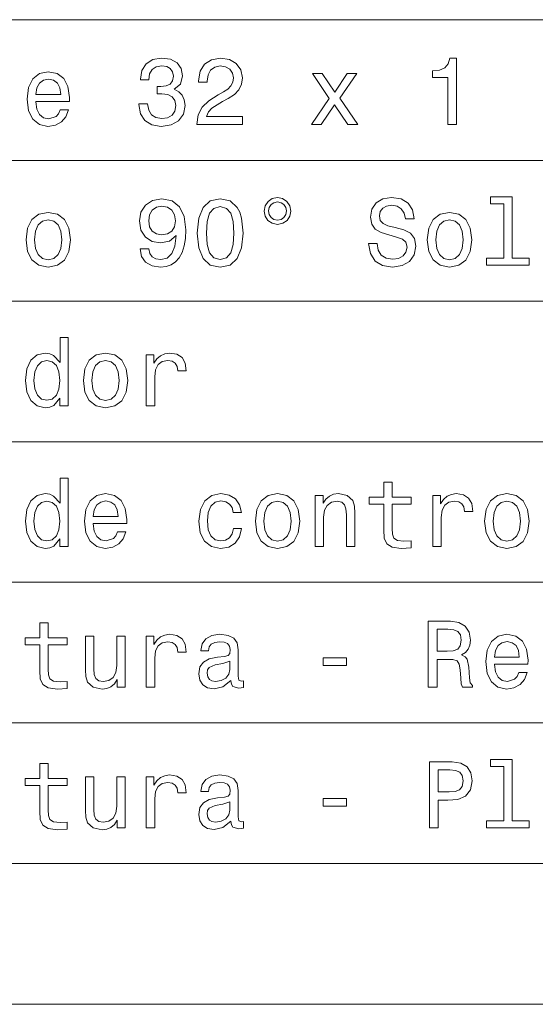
# Model space of a CAD drawing. Extents: x 0 to 420, y 0 to 297.
# Tile 37 of 39: x 357 to 377, y 218 to 255. Entities that reach past the tile are written whole.
import ezdxf

# ---------------------------------------------------------------- set-up
doc = ezdxf.new("R2010")
doc.units = 0

msp = doc.modelspace()

# ---------------------------------------------------------------- linework, layer by layer
at = {"color": 7, "lineweight": 13}
for p, q in [((338.998383, 255.070892), (410.05603, 255.070892)), ((338.998383, 249.751724), (410.05603, 249.751724)), ((338.998383, 244.432556), (410.05603, 244.432556)), ((338.998383, 239.113388), (410.05603, 239.113388)), ((338.998383, 233.79422), (410.05603, 233.79422)), ((338.998383, 228.475067), (410.05603, 228.475067)), ((338.998383, 223.155899), (410.05603, 223.155899)), ((338.998383, 217.836731), (410.05603, 217.836731))]:
    msp.add_line(p, q, dxfattribs=at)
for points in [[(361.6922, 251.887177), (361.6922, 251.861954), (361.749847, 251.516129), (361.919159, 251.25676), (362.18573, 251.091064), (362.538727, 251.029816), (362.913391, 251.091064), (363.194366, 251.249557), (363.374481, 251.501724), (363.439331, 251.825928), (363.410492, 252.038467), (363.331238, 252.21138), (363.201569, 252.344666), (363.028656, 252.441925), (363.262817, 252.636444), (363.345642, 252.946243), (363.291626, 253.227234), (363.136719, 253.439758), (362.884552, 253.573044), (362.538727, 253.619873), (362.214539, 253.562241), (361.965973, 253.403748), (361.803864, 253.151581), (361.749847, 252.816559), (361.749847, 252.791351), (362.070435, 252.791351), (362.099274, 253.021896), (362.192932, 253.187607), (362.344208, 253.288467), (362.556763, 253.324493), (362.74408, 253.29567), (362.880951, 253.220016), (362.963806, 253.097549), (362.996246, 252.931839), (362.963806, 252.755325), (362.87735, 252.636444), (362.726074, 252.564407), (362.520721, 252.542786), (362.380249, 252.546387), (362.380249, 252.26181), (362.556763, 252.269012), (362.783691, 252.236588), (362.953003, 252.150131), (363.053864, 252.009644), (363.089905, 251.825928), (363.050262, 251.617004), (362.945801, 251.462097), (362.78009, 251.364838), (362.560364, 251.332413), (362.333405, 251.368439), (362.167694, 251.476501), (362.063232, 251.649414), (362.023621, 251.887177)], [(363.889618, 251.101868), (365.60791, 251.101868), (365.60791, 251.411667), (364.249847, 251.411667), (364.3255, 251.580978), (364.45517, 251.721466), (364.855011, 251.977234), (365.067566, 252.085297), (365.305298, 252.240204), (365.474609, 252.420319), (365.571869, 252.632843), (365.60791, 252.874207), (365.546661, 253.176788), (365.37735, 253.414551), (365.117981, 253.565842), (364.78299, 253.619873), (364.437164, 253.55864), (364.174194, 253.389328), (364.004883, 253.119156), (363.947235, 252.762527), (363.947235, 252.712097), (364.275055, 252.712097), (364.275055, 252.740921), (364.307465, 252.98587), (364.404724, 253.165985), (364.559631, 253.281265), (364.764954, 253.320892), (364.973907, 253.284866), (365.128784, 253.194809), (365.229675, 253.054321), (365.265686, 252.877808), (365.240479, 252.712097), (365.172028, 252.571609), (365.056763, 252.449127), (364.898254, 252.341064), (364.68573, 252.225784), (364.332703, 252.002441), (364.084137, 251.764694), (363.936432, 251.476501), (363.889618, 251.112671)], [(373.378082, 251.101868), (373.705902, 251.101868), (373.705902, 253.619873), (373.460938, 253.619873), (373.396088, 253.400131), (373.266418, 253.252441), (373.068298, 253.165985), (372.794495, 253.137177), (372.794495, 252.881409), (373.378082, 252.881409)], [(357.794495, 251.977234), (359.062531, 251.977234), (359.066132, 252.124924), (359.008484, 252.539185), (358.849976, 252.848984), (358.597809, 253.036301), (358.262817, 253.104752), (357.934998, 253.0327), (357.682831, 252.830978), (357.520721, 252.503159), (357.463104, 252.070892), (357.51712, 251.627808), (357.67923, 251.303604), (357.927795, 251.101868), (358.251984, 251.033417), (358.53299, 251.080261), (358.763519, 251.202728), (358.932831, 251.397263), (359.03009, 251.656616), (358.716705, 251.656616), (358.651855, 251.512527), (358.558197, 251.404465), (358.291626, 251.318008), (358.086304, 251.357635), (357.931396, 251.483719), (357.830536, 251.689041), (357.794495, 251.966415)], [(357.794495, 252.243805), (357.834137, 252.492355), (357.931396, 252.676071), (358.079102, 252.78775), (358.273621, 252.827377), (358.464539, 252.78775), (358.612244, 252.676071), (358.702271, 252.492355), (358.734711, 252.243805)], [(368.590607, 251.101868), (369.087738, 251.854752), (369.599274, 251.101868), (369.98111, 251.101868), (369.289459, 252.099701), (369.941467, 253.036301), (369.574036, 253.036301), (369.102142, 252.333862), (368.630249, 253.036301), (368.255615, 253.036301), (368.89682, 252.0961), (368.219574, 251.101868)], [(375.496246, 248.102585), (375.496246, 246.049271), (374.844208, 246.049271), (374.844208, 245.7827), (376.46167, 245.7827), (376.46167, 246.049271), (375.813232, 246.049271), (375.813232, 248.369156), (374.999115, 248.369156), (374.999115, 248.102585)], [(361.735413, 246.402298), (361.789459, 246.117722), (361.944366, 245.89798), (362.189331, 245.761093), (362.513519, 245.710648), (362.726074, 245.73587), (362.916992, 245.800705), (363.079102, 245.912384), (363.215973, 246.070877), (363.324036, 246.269012), (363.40329, 246.513962), (363.450134, 246.794952), (363.46814, 247.119156), (363.406891, 247.627075), (363.230377, 247.998123), (362.949402, 248.221466), (362.563965, 248.300705), (362.210938, 248.23587), (361.944366, 248.062958), (361.771454, 247.796387), (361.713806, 247.46138), (361.771454, 247.115555), (361.940765, 246.852585), (362.192932, 246.686874), (362.513519, 246.632843), (362.852142, 246.701294), (363.10791, 246.910217), (363.050262, 246.510361), (362.934998, 246.225784), (362.758484, 246.056473), (362.51712, 246.002441), (362.329803, 246.027649), (362.192932, 246.106903), (362.102875, 246.232986), (362.066833, 246.402298)], [(362.063232, 247.464981), (362.099274, 247.688324), (362.200134, 247.864838), (362.358612, 247.976501), (362.563965, 248.016129), (362.776489, 247.976501), (362.938599, 247.864838), (363.039459, 247.691925), (363.079102, 247.468582), (363.039459, 247.241638), (362.938599, 247.072327), (362.772888, 246.967865), (362.553162, 246.931839), (362.355011, 246.967865), (362.200134, 247.072327), (362.099274, 247.238037)], [(363.900421, 247.003876), (363.954437, 246.438324), (364.123749, 246.034866), (364.393921, 245.789902), (364.768555, 245.710648), (365.139618, 245.789902), (365.40979, 246.034866), (365.5755, 246.438324), (365.633118, 247.003876), (365.5755, 247.565842), (365.50705, 247.789185), (365.40979, 247.9729), (365.139618, 248.217865), (364.768555, 248.300705), (364.393921, 248.217865), (364.123749, 247.969299), (363.954437, 247.565842)], [(364.246246, 247.003876), (364.275055, 247.439758), (364.365112, 247.753159), (364.527222, 247.936874), (364.768555, 248.001724), (365.006317, 247.936874), (365.168427, 247.753159), (365.258484, 247.439758), (365.287292, 247.003876), (365.258484, 246.564407), (365.168427, 246.250992), (365.006317, 246.067276), (364.768555, 246.006042), (364.527222, 246.067276), (364.365112, 246.250992), (364.275055, 246.564407)], [(366.937164, 248.343933), (366.739044, 248.304306), (366.576935, 248.196243), (366.468872, 248.034134), (366.42923, 247.836014), (366.465271, 247.637894), (366.573334, 247.479385), (366.735413, 247.371323), (366.937164, 247.331696), (367.138885, 247.371323), (367.297394, 247.482986), (367.405457, 247.641495), (367.445068, 247.836014), (367.401855, 248.034134), (367.293793, 248.196243), (367.131683, 248.304306)], [(366.937164, 248.178238), (367.070435, 248.149414), (367.178528, 248.077362), (367.250549, 247.969299), (367.279388, 247.839615), (367.250549, 247.706329), (367.178528, 247.594666), (367.070435, 247.519012), (366.937164, 247.49379), (366.800262, 247.519012), (366.6922, 247.594666), (366.620148, 247.702728), (366.59494, 247.839615), (366.620148, 247.969299), (366.695801, 248.077362), (366.803864, 248.149414)], [(370.70517, 246.60762), (370.37735, 246.60762), (370.449402, 246.225784), (370.629517, 245.944809), (370.906891, 245.775497), (371.281555, 245.714249), (371.652588, 245.771896), (371.929962, 245.930389), (372.106476, 246.178955), (372.171295, 246.50676), (372.117279, 246.802155), (371.965973, 246.993073), (371.721008, 247.119156), (371.393219, 247.212814), (371.112244, 247.281265), (370.928528, 247.360504), (370.824036, 247.475784), (370.791626, 247.655899), (370.824036, 247.818008), (370.917694, 247.940475), (371.061798, 248.023331), (371.259918, 248.052155), (371.46167, 248.016129), (371.620148, 247.918869), (371.724609, 247.75676), (371.775055, 247.537018), (372.102875, 247.537018), (372.102875, 247.54422), (372.045227, 247.882843), (371.875916, 248.13501), (371.609344, 248.293503), (371.249115, 248.347534), (370.924927, 248.293503), (370.67276, 248.142212), (370.510651, 247.908066), (370.453003, 247.605469), (370.499847, 247.335297), (370.636719, 247.151581), (370.852875, 247.029099), (371.148254, 246.93544), (371.440033, 246.852585), (371.65979, 246.773331), (371.79306, 246.658066), (371.839905, 246.470734), (371.796661, 246.279816), (371.684998, 246.135727), (371.515686, 246.04567), (371.295959, 246.016846), (371.050995, 246.056473), (370.863678, 246.171753), (370.744781, 246.35907)], [(357.423462, 246.748123), (357.48111, 246.30864), (357.64682, 245.984436), (357.90979, 245.7827), (358.262817, 245.714249), (358.612244, 245.7827), (358.875183, 245.98082), (359.040894, 246.305038), (359.102142, 246.748123), (359.040894, 247.187592), (358.875183, 247.515411), (358.612244, 247.713531), (358.262817, 247.785583), (357.90979, 247.713531), (357.64682, 247.51181), (357.48111, 247.187592)], [(372.603577, 246.748123), (372.661224, 246.30864), (372.826935, 245.984436), (373.089905, 245.7827), (373.442932, 245.714249), (373.792358, 245.7827), (374.055328, 245.98082), (374.221008, 246.305038), (374.282257, 246.748123), (374.221008, 247.187592), (374.055328, 247.515411), (373.792358, 247.713531), (373.442932, 247.785583), (373.089905, 247.713531), (372.826935, 247.51181), (372.661224, 247.187592)], [(357.747681, 246.751724), (357.78009, 247.075928), (357.880951, 247.310074), (358.04306, 247.454163), (358.262817, 247.504608), (358.478943, 247.454163), (358.641052, 247.313675), (358.741913, 247.075928), (358.777924, 246.751724), (358.741913, 246.423904), (358.641052, 246.186157), (358.478943, 246.042068), (358.262817, 245.995239), (358.04306, 246.042068), (357.880951, 246.186157), (357.78009, 246.423904)], [(372.927795, 246.751724), (372.960205, 247.075928), (373.061066, 247.310074), (373.223175, 247.454163), (373.442932, 247.504608), (373.659058, 247.454163), (373.821167, 247.313675), (373.922028, 247.075928), (373.958069, 246.751724), (373.922028, 246.423904), (373.821167, 246.186157), (373.659058, 246.042068), (373.442932, 245.995239), (373.223175, 246.042068), (373.061066, 246.186157), (372.960205, 246.423904)], [(358.705902, 240.762527), (358.705902, 240.463531), (359.022888, 240.463531), (359.022888, 243.049988), (358.709503, 243.049988), (358.709503, 242.102585), (358.46814, 242.376358), (358.320435, 242.441193), (358.151123, 242.466415), (357.84494, 242.394363), (357.607178, 242.192642), (357.452271, 241.868423), (357.398254, 241.432556), (357.452271, 240.996674), (357.607178, 240.668869), (357.84494, 240.463531), (358.151123, 240.395081), (358.320435, 240.420303), (358.471741, 240.485138)], [(359.592041, 241.428955), (359.649689, 240.989471), (359.815399, 240.665268), (360.078369, 240.463531), (360.431396, 240.395081), (360.780823, 240.463531), (361.043793, 240.661652), (361.209503, 240.98587), (361.270721, 241.428955), (361.209503, 241.868423), (361.043793, 242.196243), (360.780823, 242.394363), (360.431396, 242.466415), (360.078369, 242.394363), (359.815399, 242.192642), (359.649689, 241.868423)], [(361.973175, 240.463531), (362.290192, 240.463531), (362.290192, 241.569443), (362.322601, 241.836014), (362.419861, 242.026932), (362.578369, 242.142212), (362.790894, 242.181824), (362.949402, 242.156616), (363.068268, 242.084564), (363.14032, 241.962097), (363.165527, 241.796387), (363.486145, 241.796387), (363.442932, 242.088165), (363.324036, 242.297104), (363.125916, 242.423187), (362.855743, 242.466415), (362.672028, 242.437592), (362.513519, 242.365555), (362.373047, 242.243073), (362.261353, 242.077362), (362.261353, 242.397964), (361.973175, 242.397964)], [(358.20517, 242.181824), (358.414093, 242.131393), (358.572601, 241.990906), (358.66626, 241.75676), (358.702271, 241.432556), (358.66626, 241.104736), (358.572601, 240.87059), (358.414093, 240.726501), (358.20517, 240.679672), (358.00705, 240.726501), (357.855743, 240.87059), (357.754883, 241.108337), (357.722473, 241.432556), (357.754883, 241.753159), (357.855743, 241.987305), (358.00705, 242.131393)], [(359.91626, 241.432556), (359.948669, 241.75676), (360.049561, 241.990906), (360.211639, 242.134995), (360.431396, 242.18544), (360.647522, 242.134995), (360.809631, 241.994507), (360.910492, 241.75676), (360.946533, 241.432556), (360.910492, 241.104736), (360.809631, 240.866989), (360.647522, 240.7229), (360.431396, 240.676071), (360.211639, 240.7229), (360.049561, 240.866989), (359.948669, 241.104736)], [(358.705902, 235.443359), (358.705902, 235.144363), (359.022888, 235.144363), (359.022888, 237.73082), (358.709503, 237.73082), (358.709503, 236.783417), (358.46814, 237.05719), (358.320435, 237.122025), (358.151123, 237.147247), (357.84494, 237.075195), (357.607178, 236.873474), (357.452271, 236.549255), (357.398254, 236.113388), (357.452271, 235.677505), (357.607178, 235.349701), (357.84494, 235.144363), (358.151123, 235.075912), (358.320435, 235.101135), (358.471741, 235.16597)], [(370.953735, 236.74379), (370.953735, 235.774765), (370.975342, 235.461365), (371.076202, 235.245224), (371.277924, 235.119141), (371.620148, 235.075912), (371.994781, 235.093933), (371.994781, 235.367706), (371.721008, 235.3461), (371.472473, 235.374908), (371.339172, 235.464966), (371.281555, 235.616272), (371.270721, 235.828796), (371.270721, 236.74379), (371.994781, 236.74379), (371.994781, 237.013962), (371.270721, 237.013962), (371.270721, 237.579529), (370.953735, 237.579529), (370.953735, 237.013962), (370.406189, 237.013962), (370.406189, 236.74379)], [(358.20517, 236.862656), (358.414093, 236.812225), (358.572601, 236.671738), (358.66626, 236.437592), (358.702271, 236.113388), (358.66626, 235.785568), (358.572601, 235.551422), (358.414093, 235.407333), (358.20517, 235.360504), (358.00705, 235.407333), (357.855743, 235.551422), (357.754883, 235.789169), (357.722473, 236.113388), (357.754883, 236.43399), (357.855743, 236.668137), (358.00705, 236.812225)], [(359.963104, 236.01973), (361.23111, 236.01973), (361.234711, 236.167419), (361.177063, 236.58168), (361.018555, 236.891479), (360.766418, 237.078796), (360.431396, 237.147247), (360.103577, 237.075195), (359.85141, 236.873474), (359.689331, 236.545654), (359.631683, 236.113388), (359.68573, 235.670303), (359.847809, 235.3461), (360.096375, 235.144363), (360.420593, 235.075912), (360.701569, 235.122757), (360.932098, 235.245224), (361.10141, 235.439758), (361.198669, 235.699112), (360.885284, 235.699112), (360.820435, 235.555023), (360.726776, 235.44696), (360.460205, 235.360504), (360.254883, 235.400131), (360.099976, 235.526215), (359.999115, 235.731537), (359.963104, 236.008911)], [(359.963104, 236.286301), (360.002716, 236.534851), (360.099976, 236.718567), (360.247681, 236.830246), (360.4422, 236.869873), (360.633118, 236.830246), (360.780823, 236.718567), (360.87088, 236.534851), (360.90329, 236.286301)], [(365.254883, 236.437592), (365.568268, 236.437592), (365.503448, 236.725769), (365.348541, 236.952728), (365.107178, 237.093216), (364.793793, 237.147247), (364.447968, 237.075195), (364.184998, 236.873474), (364.019287, 236.545654), (363.961639, 236.106186), (364.015686, 235.670303), (364.177795, 235.3461), (364.433563, 235.144363), (364.78299, 235.075912), (365.092773, 235.129959), (365.334137, 235.28125), (365.499847, 235.518997), (365.571869, 235.835999), (365.269287, 235.835999), (365.21524, 235.634277), (365.11438, 235.482986), (364.970306, 235.389313), (364.793793, 235.360504), (364.574036, 235.407333), (364.415527, 235.551422), (364.318268, 235.785568), (364.285858, 236.116989), (364.318268, 236.441193), (364.419159, 236.675339), (364.581238, 236.819443), (364.793793, 236.869873), (364.98111, 236.837448), (365.121582, 236.754593), (365.21524, 236.617706)], [(366.097809, 236.109787), (366.155457, 235.670303), (366.321167, 235.3461), (366.584137, 235.144363), (366.937164, 235.075912), (367.286591, 235.144363), (367.549561, 235.342484), (367.715271, 235.666702), (367.776489, 236.109787), (367.715271, 236.549255), (367.549561, 236.877075), (367.286591, 237.075195), (366.937164, 237.147247), (366.584137, 237.075195), (366.321167, 236.873474), (366.155457, 236.549255)], [(366.422028, 236.113388), (366.454437, 236.437592), (366.555298, 236.671738), (366.717407, 236.815826), (366.937164, 236.866272), (367.15329, 236.815826), (367.315399, 236.675339), (367.41626, 236.437592), (367.452301, 236.113388), (367.41626, 235.785568), (367.315399, 235.547821), (367.15329, 235.403732), (366.937164, 235.356903), (366.717407, 235.403732), (366.555298, 235.547821), (366.454437, 235.785568)], [(368.360077, 235.144363), (368.677063, 235.144363), (368.677063, 236.261078), (368.709503, 236.516846), (368.813965, 236.704163), (368.976074, 236.819443), (369.1922, 236.862656), (369.365112, 236.826645), (369.473175, 236.72937), (369.527222, 236.567276), (369.545227, 236.351135), (369.545227, 235.144363), (369.862244, 235.144363), (369.862244, 236.41597), (369.847809, 236.671738), (369.78299, 236.884277), (369.570435, 237.078796), (369.239044, 237.147247), (369.055298, 237.122025), (368.900421, 237.053589), (368.76712, 236.938309), (368.662659, 236.783417), (368.662659, 237.078796), (368.360077, 237.078796)], [(372.816132, 235.144363), (373.133118, 235.144363), (373.133118, 236.250275), (373.165558, 236.516846), (373.262817, 236.707764), (373.421295, 236.823044), (373.63385, 236.862656), (373.792358, 236.837448), (373.911224, 236.765396), (373.983276, 236.642929), (374.008484, 236.477219), (374.329102, 236.477219), (374.285858, 236.768997), (374.166992, 236.977936), (373.968872, 237.104019), (373.6987, 237.147247), (373.514954, 237.118423), (373.356476, 237.046387), (373.215973, 236.923904), (373.104309, 236.758194), (373.104309, 237.078796), (372.816132, 237.078796)], [(374.772186, 236.109787), (374.829803, 235.670303), (374.995514, 235.3461), (375.258484, 235.144363), (375.611511, 235.075912), (375.960938, 235.144363), (376.223907, 235.342484), (376.389618, 235.666702), (376.450836, 236.109787), (376.389618, 236.549255), (376.223907, 236.877075), (375.960938, 237.075195), (375.611511, 237.147247), (375.258484, 237.075195), (374.995514, 236.873474), (374.829803, 236.549255)], [(375.096375, 236.113388), (375.128815, 236.437592), (375.229675, 236.671738), (375.391785, 236.815826), (375.611511, 236.866272), (375.827637, 236.815826), (375.989746, 236.675339), (376.090607, 236.437592), (376.126648, 236.113388), (376.090607, 235.785568), (375.989746, 235.547821), (375.827637, 235.403732), (375.611511, 235.356903), (375.391785, 235.403732), (375.229675, 235.547821), (375.128815, 235.785568)], [(357.9422, 231.424622), (357.9422, 230.455597), (357.963806, 230.142197), (358.064667, 229.926056), (358.266418, 229.799973), (358.608612, 229.756744), (358.983276, 229.774765), (358.983276, 230.048538), (358.709503, 230.026932), (358.460938, 230.05574), (358.327637, 230.145798), (358.27002, 230.297104), (358.259216, 230.509628), (358.259216, 231.424622), (358.983276, 231.424622), (358.983276, 231.694794), (358.259216, 231.694794), (358.259216, 232.260361), (357.9422, 232.260361), (357.9422, 231.694794), (357.394653, 231.694794), (357.394653, 231.424622)], [(372.639618, 229.825195), (372.974609, 229.825195), (372.974609, 230.880676), (373.316833, 230.880676), (373.569, 230.869858), (373.727509, 230.819427), (373.813965, 230.700562), (373.849976, 230.488022), (373.867981, 230.163818), (373.889618, 229.951279), (373.932831, 229.825195), (374.311066, 229.825195), (374.311066, 229.893646), (374.22821, 229.994507), (374.199402, 230.181824), (374.174194, 230.585281), (374.112946, 230.884277), (374.03009, 230.977936), (373.900421, 231.046371), (374.044495, 231.136429), (374.145386, 231.262512), (374.210205, 231.421021), (374.231842, 231.611938), (374.181396, 231.914536), (374.037292, 232.141479), (373.799561, 232.278366), (373.475342, 232.325195), (372.639618, 232.325195)], [(373.381683, 232.018997), (373.60144, 231.997391), (373.756317, 231.92894), (373.853577, 231.802856), (373.886017, 231.604736), (373.849976, 231.395798), (373.752716, 231.269714), (373.587006, 231.20488), (373.360077, 231.186859), (372.974609, 231.186859), (372.974609, 232.018997)], [(361.177063, 231.759628), (360.860077, 231.759628), (360.860077, 230.642914), (360.824036, 230.38356), (360.719574, 230.196228), (360.557465, 230.080963), (360.34494, 230.044937), (360.175629, 230.073761), (360.067566, 230.160217), (360.006317, 230.307907), (359.991913, 230.51683), (359.991913, 231.759628), (359.674896, 231.759628), (359.674896, 230.488022), (359.68573, 230.232254), (359.75415, 230.019714), (359.963104, 229.825195), (360.298096, 229.756744), (360.47821, 229.781967), (360.633118, 229.846802), (360.766418, 229.958481), (360.874481, 230.12059), (360.874481, 229.825195), (361.177063, 229.825195)], [(361.973175, 229.825195), (362.290192, 229.825195), (362.290192, 230.931107), (362.322601, 231.197678), (362.419861, 231.388596), (362.578369, 231.503876), (362.790894, 231.543488), (362.949402, 231.51828), (363.068268, 231.446228), (363.14032, 231.323761), (363.165527, 231.158051), (363.486145, 231.158051), (363.442932, 231.449829), (363.324036, 231.658768), (363.125916, 231.784851), (362.855743, 231.828079), (362.672028, 231.799255), (362.513519, 231.727219), (362.373047, 231.604736), (362.261353, 231.439026), (362.261353, 231.759628), (361.973175, 231.759628)], [(365.172028, 230.077362), (365.172028, 230.066544), (365.190033, 229.944077), (365.24408, 229.85762), (365.471008, 229.789169), (365.647522, 229.817993), (365.647522, 230.062943), (365.571869, 230.052139), (365.471008, 230.098969), (365.453003, 230.243057), (365.453003, 231.244507), (365.40979, 231.500275), (365.283691, 231.680389), (365.063965, 231.788452), (364.75415, 231.828079), (364.451569, 231.784851), (364.22821, 231.662369), (364.087738, 231.471451), (364.040894, 231.219284), (364.040894, 231.197678), (364.3255, 231.197678), (364.350708, 231.348969), (364.429962, 231.457047), (364.559631, 231.521881), (364.743347, 231.547104), (364.919861, 231.529083), (365.045959, 231.475052), (365.121582, 231.381393), (365.14682, 231.251709), (365.132385, 231.100418), (365.074768, 231.024765), (364.930664, 230.988739), (364.660492, 230.959915), (364.350708, 230.895081), (364.130951, 230.7798), (364.001282, 230.599686), (363.961639, 230.333115), (363.997681, 230.095367), (364.109344, 229.918854), (364.289459, 229.80719), (364.538025, 229.767563), (364.873047, 229.843201)], [(375.143219, 230.700562), (376.411224, 230.700562), (376.414825, 230.848251), (376.357178, 231.262512), (376.1987, 231.572311), (375.946533, 231.759628), (375.611511, 231.828079), (375.283691, 231.756027), (375.031555, 231.554306), (374.869446, 231.226486), (374.811798, 230.79422), (374.865845, 230.351135), (375.027954, 230.026932), (375.276489, 229.825195), (375.600708, 229.756744), (375.881683, 229.803589), (376.112244, 229.926056), (376.281555, 230.12059), (376.378815, 230.379944), (376.065399, 230.379944), (376.000549, 230.235855), (375.906891, 230.127792), (375.64032, 230.041336), (375.434998, 230.080963), (375.28009, 230.207047), (375.17923, 230.412369), (375.143219, 230.689743)], [(375.143219, 230.967133), (375.182831, 231.215683), (375.28009, 231.399399), (375.427795, 231.511078), (375.622314, 231.550705), (375.813232, 231.511078), (375.960938, 231.399399), (376.050995, 231.215683), (376.083405, 230.967133)], [(368.669861, 230.650116), (369.541626, 230.650116), (369.541626, 230.934708), (368.669861, 230.934708)], [(365.136017, 230.502426), (365.092773, 230.315109), (364.977509, 230.171021), (364.804596, 230.077362), (364.592041, 230.044937), (364.45517, 230.062943), (364.35791, 230.12059), (364.296661, 230.221451), (364.278656, 230.361938), (364.29306, 230.488022), (364.350708, 230.578079), (364.581238, 230.67894), (364.873047, 230.722168), (365.136017, 230.808624)], [(357.9422, 226.105469), (357.9422, 225.136444), (357.963806, 224.823044), (358.064667, 224.606903), (358.266418, 224.48082), (358.608612, 224.437592), (358.983276, 224.455612), (358.983276, 224.729385), (358.709503, 224.707779), (358.460938, 224.736588), (358.327637, 224.826645), (358.27002, 224.977951), (358.259216, 225.190475), (358.259216, 226.105469), (358.983276, 226.105469), (358.983276, 226.375641), (358.259216, 226.375641), (358.259216, 226.941208), (357.9422, 226.941208), (357.9422, 226.375641), (357.394653, 226.375641), (357.394653, 226.105469)], [(372.682831, 224.506042), (373.014252, 224.506042), (373.014252, 225.561523), (373.381683, 225.561523), (373.752716, 225.579529), (374.048096, 225.705612), (374.239044, 225.950562), (374.303864, 226.285583), (374.253448, 226.595383), (374.109344, 226.822327), (373.871582, 226.959213), (373.547394, 227.006042), (372.682831, 227.006042)], [(375.496246, 226.825928), (375.496246, 224.772614), (374.844208, 224.772614), (374.844208, 224.506042), (376.46167, 224.506042), (376.46167, 224.772614), (375.813232, 224.772614), (375.813232, 227.092499), (374.999115, 227.092499), (374.999115, 226.825928)], [(361.177063, 226.440475), (360.860077, 226.440475), (360.860077, 225.323761), (360.824036, 225.064407), (360.719574, 224.877075), (360.557465, 224.76181), (360.34494, 224.725784), (360.175629, 224.754608), (360.067566, 224.841064), (360.006317, 224.988754), (359.991913, 225.197678), (359.991913, 226.440475), (359.674896, 226.440475), (359.674896, 225.168869), (359.68573, 224.913101), (359.75415, 224.700562), (359.963104, 224.506042), (360.298096, 224.437592), (360.47821, 224.462814), (360.633118, 224.527649), (360.766418, 224.639328), (360.874481, 224.801437), (360.874481, 224.506042), (361.177063, 224.506042)], [(361.973175, 224.506042), (362.290192, 224.506042), (362.290192, 225.611954), (362.322601, 225.878525), (362.419861, 226.069443), (362.578369, 226.184723), (362.790894, 226.224335), (362.949402, 226.199127), (363.068268, 226.127075), (363.14032, 226.004608), (363.165527, 225.838898), (363.486145, 225.838898), (363.442932, 226.130676), (363.324036, 226.339615), (363.125916, 226.465698), (362.855743, 226.508926), (362.672028, 226.480103), (362.513519, 226.408066), (362.373047, 226.285583), (362.261353, 226.119873), (362.261353, 226.440475), (361.973175, 226.440475)], [(365.172028, 224.758209), (365.172028, 224.747391), (365.190033, 224.624924), (365.24408, 224.538467), (365.471008, 224.470016), (365.647522, 224.49884), (365.647522, 224.74379), (365.571869, 224.732986), (365.471008, 224.779816), (365.453003, 224.923904), (365.453003, 225.925354), (365.40979, 226.181122), (365.283691, 226.361237), (365.063965, 226.469299), (364.75415, 226.508926), (364.451569, 226.465698), (364.22821, 226.343216), (364.087738, 226.152298), (364.040894, 225.900131), (364.040894, 225.878525), (364.3255, 225.878525), (364.350708, 226.029816), (364.429962, 226.137894), (364.559631, 226.202728), (364.743347, 226.227951), (364.919861, 226.20993), (365.045959, 226.155899), (365.121582, 226.062241), (365.14682, 225.932556), (365.132385, 225.781265), (365.074768, 225.705612), (364.930664, 225.669586), (364.660492, 225.640762), (364.350708, 225.575928), (364.130951, 225.460648), (364.001282, 225.280533), (363.961639, 225.013962), (363.997681, 224.776215), (364.109344, 224.599701), (364.289459, 224.488037), (364.538025, 224.44841), (364.873047, 224.524048)], [(373.457336, 226.699844), (373.673462, 226.678238), (373.83197, 226.609787), (373.925629, 226.483704), (373.958069, 226.285583), (373.922028, 226.076645), (373.824768, 225.950562), (373.659058, 225.885727), (373.432129, 225.867706), (373.014252, 225.867706), (373.014252, 226.699844)], [(365.136017, 225.183273), (365.092773, 224.995956), (364.977509, 224.851868), (364.804596, 224.758209), (364.592041, 224.725784), (364.45517, 224.74379), (364.35791, 224.801437), (364.296661, 224.902298), (364.278656, 225.042786), (364.29306, 225.168869), (364.350708, 225.258926), (364.581238, 225.359787), (364.873047, 225.403015), (365.136017, 225.489471)], [(368.669861, 225.330963), (369.541626, 225.330963), (369.541626, 225.615555), (368.669861, 225.615555)]]:
    msp.add_lwpolyline(points, close=True, dxfattribs=at)

doc.saveas('drawing.dxf')
